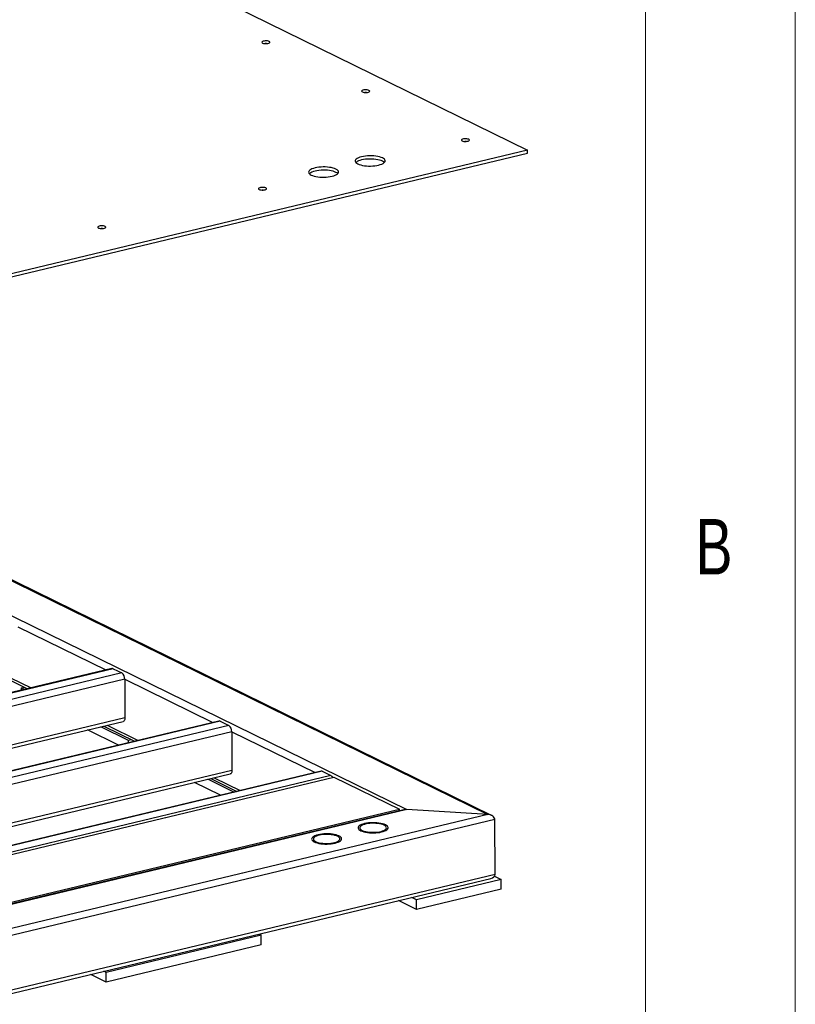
# Model space of a CAD drawing. Header units: millimetres. Extents: x 5 to 589, y 5 to 415.
# Tile 112 of 115: x 563 to 589, y 320 to 353. Entities that reach past the tile are written whole.
import ezdxf

# ---------------------------------------------------------------- set-up
doc = ezdxf.new("R2010")
doc.units = ezdxf.units.MM
doc.layers.add('NOTES', color=6, linetype='Continuous')
doc.layers.add('TRAIT-FORT', color=4, linetype='Continuous', lineweight=25)
doc.styles.add('SLDTEXTSTYLE0', font='TXT', dxfattribs={"width": 0.75})

msp = doc.modelspace()

# ---------------------------------------------------------------- linework, layer by layer
at = {"color": 7, "linetype": 'Continuous', "lineweight": 18}
for p, q in [((589, 5), (589, 415)), ((584, 10), (584, 410))]:
    msp.add_line(p, q, dxfattribs=at)
at = {"layer": 'TRAIT-FORT', "color": 4, "linetype": 'Continuous', "lineweight": 25}
for p, q in [((545.59709, 365.40411), (580.06649, 348.48595)), ((580.06649, 348.48595), (549.26522, 341.1021)), ((580.06697, 348.37854), (580.06649, 348.48595)), ((549.2657, 340.99469), (580.06697, 348.37854)), ((548.95802, 340.92093), (578.73515, 326.30581)), ((578.86396, 326.27278), (548.99936, 340.93084)), ((547.35915, 340.53764), (576.03254, 326.46425)), ((563.05307, 332.57097), (565.99313, 331.12794)), ((566.19448, 331.1762), (539.86017, 324.8632)), ((566.23372, 331.17062), (539.89941, 324.85761)), ((566.52589, 331.02722), (540.19158, 324.71421)), ((562.4692, 331.03554), (563.49909, 330.53005)), ((566.23372, 331.17062), (566.52589, 331.02722)), ((566.624, 330.8183), (540.41001, 324.53414)), ((562.34888, 331.00669), (563.37877, 330.5012)), ((566.624, 330.8183), (566.62976, 329.52935)), ((566.624, 330.8183), (569.56406, 329.37526)), ((563.17557, 330.52808), (563.27531, 330.55199)), ((563.1759, 330.45257), (563.17557, 330.52808)), ((563.27903, 330.47729), (563.17557, 330.52808)), ((566.62976, 329.52935), (542.17627, 323.66723)), ((542.32019, 323.59659), (566.57233, 329.41044)), ((569.76541, 329.42353), (543.4311, 323.11052)), ((569.80465, 329.41794), (543.47034, 323.10494)), ((569.80465, 329.41794), (570.09682, 329.27454)), ((570.09682, 329.27454), (543.76251, 322.96154)), ((570.19493, 329.06562), (547.84272, 323.70723)), ((566.40983, 328.61911), (565.37994, 329.1246)), ((566.7465, 328.7754), (565.82007, 329.23011)), ((565.91981, 329.25402), (566.9497, 328.74853)), ((566.04013, 329.28286), (567.07002, 328.77738)), ((570.19493, 329.06562), (570.20069, 327.77668)), ((570.19493, 329.06562), (572.97268, 327.70226)), ((566.84623, 328.79931), (566.7465, 328.7754)), ((566.74683, 328.6999), (566.7465, 328.7754)), ((573.17402, 327.75053), (546.83971, 321.43752)), ((573.21327, 327.74494), (546.87896, 321.43193)), ((570.20069, 327.77668), (549.60898, 322.84032)), ((573.21327, 327.74494), (573.50543, 327.60154)), ((573.50543, 327.60154), (547.17112, 321.28853)), ((547.26851, 321.24073), (573.60282, 327.55374)), ((549.7529, 322.76968), (570.14326, 327.65777)), ((570.25857, 327.05162), (569.391, 327.47744)), ((569.49074, 327.50135), (570.35831, 327.07553)), ((569.61106, 327.53019), (570.47863, 327.10437)), ((573.60282, 327.55374), (575.79407, 326.47823)), ((569.81845, 326.94611), (568.95087, 327.37193)), ((576.03254, 326.46425), (549.41608, 320.08361)), ((575.93636, 326.45619), (549.43377, 320.10284)), ((549.45976, 320.16523), (575.79407, 326.47823)), ((575.79432, 326.42214), (575.79407, 326.47823)), ((578.73515, 326.30581), (576.03254, 326.46425)), ((578.97434, 326.13071), (548.87798, 318.91585)), ((578.73515, 326.30581), (548.92095, 319.15858)), ((578.98249, 324.3047), (578.97434, 326.13071)), ((578.98249, 324.3047), (548.88614, 317.08984)), ((548.91285, 316.9911), (578.84093, 324.16563)), ((579.18193, 324.13193), (576.3604, 323.45554)), ((578.96187, 324.23994), (579.18193, 324.13193)), ((579.18337, 323.8097), (579.18193, 324.13193)), ((579.18337, 323.8097), (576.36184, 323.1333)), ((576.3604, 323.45554), (576.20238, 323.5331)), ((576.36184, 323.1333), (575.76225, 323.42759)), ((576.36184, 323.1333), (576.3604, 323.45554)), ((571.17697, 322.27223), (566.00416, 321.03217)), ((571.10011, 322.30995), (571.17697, 322.27223)), ((571.17841, 321.94999), (571.17697, 322.27223)), ((571.17841, 321.94999), (566.0056, 320.70994)), ((566.0056, 320.70994), (565.48717, 320.96439)), ((566.00416, 321.03217), (565.9273, 321.0699)), ((566.0056, 320.70994), (566.00416, 321.03217))]:
    msp.add_line(p, q, dxfattribs=at)
at = {"layer": 'TRAIT-FORT', "color": 4, "linetype": 'Continuous', "lineweight": 25, "flags": 128}
for points in [[(571.44537, 352.11099), (571.4194, 352.12046), (571.38658, 352.12702), (571.34958, 352.13014), (571.31137, 352.12956), (571.27508, 352.12533), (571.24362, 352.11779), (571.21956, 352.10755), (571.20484, 352.09544), (571.20065, 352.08245), (571.20733, 352.06963), (571.22435, 352.058), (571.25032, 352.04853), (571.28314, 352.04196), (571.32015, 352.03885), (571.35835, 352.03943), (571.39465, 352.04366), (571.4261, 352.0512), (571.45016, 352.06144), (571.46488, 352.07355), (571.46907, 352.08654), (571.46239, 352.09936), (571.44537, 352.11099)], [(574.77283, 350.47782), (574.74686, 350.48729), (574.71404, 350.49385), (574.67703, 350.49697), (574.63883, 350.49639), (574.60253, 350.49216), (574.57108, 350.48462), (574.54702, 350.47438), (574.53229, 350.46227), (574.52811, 350.44928), (574.53479, 350.43645), (574.55181, 350.42483), (574.57778, 350.41536), (574.6106, 350.40879), (574.6476, 350.40568), (574.6858, 350.40626), (574.7221, 350.41049), (574.75356, 350.41803), (574.77762, 350.42827), (574.79234, 350.44037), (574.79653, 350.45337), (574.78984, 350.46619), (574.77283, 350.47782)], [(578.10028, 348.84464), (578.07432, 348.85412), (578.0415, 348.86068), (578.00449, 348.8638), (577.96629, 348.86322), (577.92999, 348.85898), (577.89854, 348.85144), (577.87447, 348.84121), (577.85975, 348.8291), (577.85556, 348.81611), (577.86225, 348.80328), (577.87926, 348.79166), (577.90523, 348.78218), (577.93805, 348.77562), (577.97506, 348.7725), (578.01326, 348.77309), (578.04956, 348.77732), (578.08101, 348.78486), (578.10508, 348.7951), (578.1198, 348.8072), (578.12399, 348.82019), (578.1173, 348.83302), (578.10028, 348.84464)], [(575.22372, 348.22119), (575.17911, 348.24003), (575.12702, 348.25648), (575.06854, 348.2702), (575.00483, 348.28091), (574.9372, 348.2884), (574.86703, 348.29251), (574.79575, 348.29317), (574.7248, 348.29035), (574.65563, 348.28411), (574.58964, 348.27459), (574.52819, 348.26197), (574.47253, 348.24651), (574.42377, 348.22853), (574.38293, 348.2084), (574.35083, 348.18651), (574.32812, 348.16332), (574.31526, 348.13931), (574.31252, 348.11495), (574.31996, 348.09074), (574.33741, 348.06719), (574.36454, 348.04476), (574.40077, 348.02391), (574.44538, 348.00508), (574.49747, 347.98863), (574.55595, 347.97491), (574.61966, 347.9642), (574.68729, 347.95671), (574.75746, 347.95259), (574.82874, 347.95194), (574.8997, 347.95476), (574.96886, 347.96099), (575.03485, 347.97052), (575.0963, 347.98314), (575.15196, 347.99859), (575.20072, 348.01657), (575.24156, 348.03671), (575.27366, 348.0586), (575.29637, 348.08179), (575.30923, 348.1058), (575.31197, 348.13016), (575.30453, 348.15436), (575.28708, 348.17792), (575.25996, 348.20035), (575.22372, 348.22119)], [(575.2242, 348.11378), (575.17959, 348.13262), (575.1275, 348.14907), (575.06902, 348.16278), (575.00531, 348.1735), (574.93768, 348.18099), (574.86751, 348.1851), (574.79623, 348.18576), (574.72528, 348.18294), (574.65611, 348.1767), (574.59012, 348.16718), (574.52867, 348.15456), (574.47301, 348.1391), (574.42425, 348.12112), (574.38341, 348.10098), (574.35131, 348.0791), (574.33786, 348.06673)], [(573.67093, 347.84895), (573.62632, 347.86779), (573.57424, 347.88423), (573.51575, 347.89795), (573.45204, 347.90867), (573.38441, 347.91616), (573.31424, 347.92027), (573.24296, 347.92093), (573.17201, 347.91811), (573.10284, 347.91187), (573.03686, 347.90235), (572.97541, 347.88973), (572.91974, 347.87427), (572.87099, 347.85629), (572.83014, 347.83615), (572.79804, 347.81427), (572.77533, 347.79108), (572.76247, 347.76706), (572.75973, 347.7427), (572.76717, 347.7185), (572.78463, 347.69494), (572.81175, 347.67252), (572.84798, 347.65167), (572.8926, 347.63283), (572.94468, 347.61639), (573.00317, 347.60267), (573.06687, 347.59195), (573.1345, 347.58446), (573.20467, 347.58035), (573.27596, 347.5797), (573.34691, 347.58252), (573.41608, 347.58875), (573.48206, 347.59828), (573.54351, 347.61089), (573.59918, 347.62635), (573.64793, 347.64433), (573.68877, 347.66447), (573.72088, 347.68636), (573.74359, 347.70954), (573.75644, 347.73356), (573.75918, 347.75792), (573.75175, 347.78212), (573.73429, 347.80568), (573.70717, 347.82811), (573.67093, 347.84895)], [(573.67141, 347.74154), (573.6268, 347.76038), (573.57472, 347.77682), (573.51623, 347.79054), (573.45252, 347.80126), (573.38489, 347.80875), (573.31472, 347.81286), (573.24344, 347.81351), (573.17249, 347.81069), (573.10332, 347.80446), (573.03734, 347.79494), (572.97589, 347.78232), (572.92022, 347.76686), (572.87147, 347.74888), (572.83062, 347.72874), (572.79852, 347.70685), (572.78507, 347.69449)], [(575.28711, 348.07097), (575.26044, 348.09294), (575.2242, 348.11378)], [(573.73432, 347.69873), (573.70765, 347.72069), (573.67141, 347.74154)], [(571.3286, 347.2213), (571.30264, 347.23077), (571.26982, 347.23734), (571.23281, 347.24045), (571.19461, 347.23987), (571.15831, 347.23564), (571.12686, 347.2281), (571.10279, 347.21786), (571.08807, 347.20576), (571.08388, 347.19276), (571.09057, 347.17994), (571.10758, 347.16831), (571.13355, 347.15884), (571.16637, 347.15228), (571.20338, 347.14916), (571.24158, 347.14974), (571.27788, 347.15397), (571.30933, 347.16151), (571.3334, 347.17175), (571.34812, 347.18386), (571.35231, 347.19685), (571.34562, 347.20968), (571.3286, 347.2213)], [(565.96769, 345.93615), (565.94172, 345.94563), (565.9089, 345.95219), (565.8719, 345.95531), (565.83369, 345.95472), (565.7974, 345.95049), (565.76594, 345.94295), (565.74188, 345.93271), (565.72716, 345.92061), (565.72297, 345.90762), (565.72966, 345.89479), (565.74667, 345.88317), (565.77264, 345.87369), (565.80546, 345.86713), (565.84247, 345.86401), (565.88067, 345.86459), (565.91697, 345.86883), (565.94842, 345.87637), (565.97248, 345.8866), (565.9872, 345.89871), (565.99139, 345.9117), (565.98471, 345.92453), (565.96769, 345.93615)], [(566.62976, 329.52935), (566.62803, 329.49884), (566.62262, 329.47133), (566.61374, 329.44789), (566.60174, 329.42942), (566.58707, 329.41663), (566.57233, 329.41044)], [(570.20069, 327.77668), (570.19895, 327.74616), (570.19355, 327.71866), (570.18467, 327.69522), (570.17267, 327.67675), (570.158, 327.66396), (570.14326, 327.65777)], [(575.32317, 325.95717), (575.27856, 325.97601), (575.22648, 325.99246), (575.16799, 326.00618), (575.10428, 326.01689), (575.03666, 326.02438), (574.96649, 326.02849), (574.8952, 326.02915), (574.82425, 326.02633), (574.75508, 326.02009), (574.6891, 326.01057), (574.62765, 325.99795), (574.57198, 325.98249), (574.52323, 325.96451), (574.48238, 325.94437), (574.45028, 325.92249), (574.42757, 325.8993), (574.41471, 325.87528), (574.41198, 325.85093), (574.41941, 325.82672), (574.43687, 325.80317), (574.46399, 325.78074), (574.50023, 325.75989), (574.54484, 325.74105), (574.59692, 325.72461), (574.65541, 325.71089), (574.71911, 325.70018), (574.78674, 325.69269), (574.85691, 325.68857), (574.9282, 325.68792), (574.99915, 325.69074), (575.06832, 325.69697), (575.1343, 325.7065), (575.19575, 325.71912), (575.25142, 325.73457), (575.30017, 325.75255), (575.34101, 325.77269), (575.37312, 325.79458), (575.39583, 325.81776), (575.40868, 325.84178), (575.41142, 325.86614), (575.40399, 325.89034), (575.38653, 325.9139), (575.35941, 325.93633), (575.32317, 325.95717)], [(575.32317, 325.95717), (575.27856, 325.97601), (575.22648, 325.99246), (575.16799, 326.00618), (575.10428, 326.01689), (575.03666, 326.02438), (574.96649, 326.02849), (574.8952, 326.02915), (574.82425, 326.02633), (574.75508, 326.02009), (574.6891, 326.01057), (574.62765, 325.99795), (574.57198, 325.98249), (574.52323, 325.96451), (574.48238, 325.94437), (574.45028, 325.92249), (574.42757, 325.8993), (574.41471, 325.87528), (574.41198, 325.85093), (574.41941, 325.82672), (574.43687, 325.80317), (574.46399, 325.78074), (574.50023, 325.75989), (574.54484, 325.74105), (574.59692, 325.72461), (574.65541, 325.71089), (574.71911, 325.70018), (574.78674, 325.69269), (574.85691, 325.68857), (574.9282, 325.68792), (574.99915, 325.69074), (575.06832, 325.69697), (575.1343, 325.7065), (575.19575, 325.71912), (575.25142, 325.73457), (575.30017, 325.75255), (575.34101, 325.77269), (575.37312, 325.79458), (575.39583, 325.81776), (575.40868, 325.84178), (575.41142, 325.86614), (575.40399, 325.89034), (575.38653, 325.9139), (575.35941, 325.93633), (575.32317, 325.95717)], [(575.27615, 325.9459), (575.23347, 325.96373), (575.18325, 325.97909), (575.12667, 325.99162), (575.06505, 326.00104), (574.99983, 326.00711), (574.93255, 326.0097), (574.86478, 326.00875), (574.79811, 326.00428), (574.7341, 325.99639), (574.67425, 325.98527), (574.61997, 325.97118), (574.57253, 325.95445), (574.53304, 325.93547), (574.50242, 325.91469), (574.4814, 325.89259), (574.47046, 325.86969), (574.46986, 325.84654), (574.47962, 325.82366), (574.49951, 325.8016), (574.52906, 325.78087), (574.56758, 325.76197), (574.61416, 325.74533), (574.66772, 325.73134), (574.727, 325.72033), (574.7906, 325.71256), (574.85705, 325.70822), (574.92477, 325.70739), (574.99219, 325.71011), (575.05772, 325.71631), (575.11983, 325.72584), (575.17706, 325.73849), (575.22807, 325.75394), (575.27167, 325.77185), (575.30683, 325.79179), (575.33272, 325.81329), (575.34875, 325.83585), (575.35453, 325.85895), (575.34994, 325.88204), (575.33507, 325.90457), (575.31028, 325.92603), (575.27615, 325.9459)], [(573.77038, 325.58493), (573.72577, 325.60377), (573.67369, 325.62021), (573.6152, 325.63393), (573.55149, 325.64465), (573.48387, 325.65214), (573.4137, 325.65625), (573.34241, 325.6569), (573.27146, 325.65408), (573.20229, 325.64785), (573.13631, 325.63833), (573.07486, 325.62571), (573.01919, 325.61025), (572.97044, 325.59227), (572.9296, 325.57213), (572.89749, 325.55025), (572.87478, 325.52706), (572.86193, 325.50304), (572.85919, 325.47868), (572.86662, 325.45448), (572.88408, 325.43092), (572.9112, 325.40849), (572.94744, 325.38765), (572.99205, 325.36881), (573.04413, 325.35237), (573.10262, 325.33865), (573.16633, 325.32793), (573.23395, 325.32044), (573.30412, 325.31633), (573.37541, 325.31568), (573.44636, 325.31849), (573.51553, 325.32473), (573.58151, 325.33425), (573.64296, 325.34687), (573.69863, 325.36233), (573.74738, 325.38031), (573.78823, 325.40045), (573.82033, 325.42233), (573.84304, 325.44552), (573.8559, 325.46954), (573.85863, 325.4939), (573.8512, 325.5181), (573.83374, 325.54166), (573.80662, 325.56409), (573.77038, 325.58493)], [(573.77038, 325.58493), (573.72577, 325.60377), (573.67369, 325.62021), (573.6152, 325.63393), (573.55149, 325.64465), (573.48387, 325.65214), (573.4137, 325.65625), (573.34241, 325.6569), (573.27146, 325.65408), (573.20229, 325.64785), (573.13631, 325.63833), (573.07486, 325.62571), (573.01919, 325.61025), (572.97044, 325.59227), (572.9296, 325.57213), (572.89749, 325.55025), (572.87478, 325.52706), (572.86193, 325.50304), (572.85919, 325.47868), (572.86662, 325.45448), (572.88408, 325.43092), (572.9112, 325.40849), (572.94744, 325.38765), (572.99205, 325.36881), (573.04413, 325.35237), (573.10262, 325.33865), (573.16633, 325.32793), (573.23395, 325.32044), (573.30412, 325.31633), (573.37541, 325.31568), (573.44636, 325.31849), (573.51553, 325.32473), (573.58151, 325.33425), (573.64296, 325.34687), (573.69863, 325.36233), (573.74738, 325.38031), (573.78823, 325.40045), (573.82033, 325.42233), (573.84304, 325.44552), (573.8559, 325.46954), (573.85863, 325.4939), (573.8512, 325.5181), (573.83374, 325.54166), (573.80662, 325.56409), (573.77038, 325.58493)], [(573.72336, 325.57366), (573.68068, 325.59148), (573.63047, 325.60684), (573.57388, 325.61938), (573.51226, 325.62879), (573.44704, 325.63487), (573.37976, 325.63746), (573.31199, 325.63651), (573.24532, 325.63204), (573.18131, 325.62415), (573.12147, 325.61303), (573.06719, 325.59894), (573.01974, 325.58221), (572.98025, 325.56323), (572.94963, 325.54245), (572.92861, 325.52035), (572.91767, 325.49745), (572.91708, 325.47429), (572.92684, 325.45142), (572.94672, 325.42936), (572.97627, 325.40863), (573.01479, 325.38973), (573.06137, 325.37308), (573.11493, 325.3591), (573.17421, 325.34809), (573.23781, 325.34032), (573.30426, 325.33597), (573.37198, 325.33515), (573.4394, 325.33787), (573.50493, 325.34407), (573.56704, 325.3536), (573.62427, 325.36624), (573.67528, 325.3817), (573.71888, 325.39961), (573.75404, 325.41954), (573.77993, 325.44105), (573.79596, 325.46361), (573.80175, 325.48671), (573.79715, 325.50979), (573.78228, 325.53233), (573.75749, 325.55378), (573.72336, 325.57366)]]:
    msp.add_lwpolyline(points, dxfattribs=at)
at = {"layer": 'TRAIT-FORT', "color": 4, "linetype": 'Continuous', "lineweight": 25}
for centre, radius, start, end in [((571.33587, 351.85922), 0.18146, 83.190886, 97.320978), ((574.66332, 350.22606), 0.18145, 83.183603, 97.328263), ((577.99078, 348.59282), 0.18151, 83.227723, 97.284131), ((571.2191, 346.96919), 0.18179, 83.431267, 97.080531), ((565.85819, 345.6846), 0.18124, 83.038763, 97.473144), ((566.20671, 331.12147), 0.05608, 61.202059, 102.592934), ((566.37948, 330.83096), 0.24485, 357.034558, 53.27519), ((569.77764, 329.3688), 0.05608, 61.202059, 102.592934), ((569.95041, 329.07829), 0.24485, 357.034558, 53.27519), ((573.18625, 327.69579), 0.05608, 61.202059, 102.592934), ((573.42757, 327.46837), 0.15426, 29.343079, 59.686363)]:
    msp.add_arc(centre, radius, start, end, dxfattribs=at)
for centre, start_param, end_param in [((576.03326, 326.30314), 1.64811645, 2.06355155), ((576.03326, 326.30314), 1.64811645, 2.06355155), ((578.73587, 326.14469), 0.07732012, 1.64811645), ((578.73587, 326.14469), 0.07732012, 1.64811645), ((578.74403, 324.31868), 5.20514421, 6.36050543), ((578.74403, 324.31868), 5.20514421, 6.36050543)]:
    msp.add_ellipse(centre, major_axis=(0.23781, -0.02638), ratio=0.67094711, start_param=start_param, end_param=end_param, dxfattribs=at)

# ---------------------------------------------------------------- texts
at = {"layer": 'NOTES', "color": 211, "insert": (585.66668, 336.16802), "char_height": 1.85208, "attachment_point": 1, "style": 'SLDTEXTSTYLE0'}
msp.add_mtext('B', dxfattribs=at)

doc.saveas('drawing.dxf')
